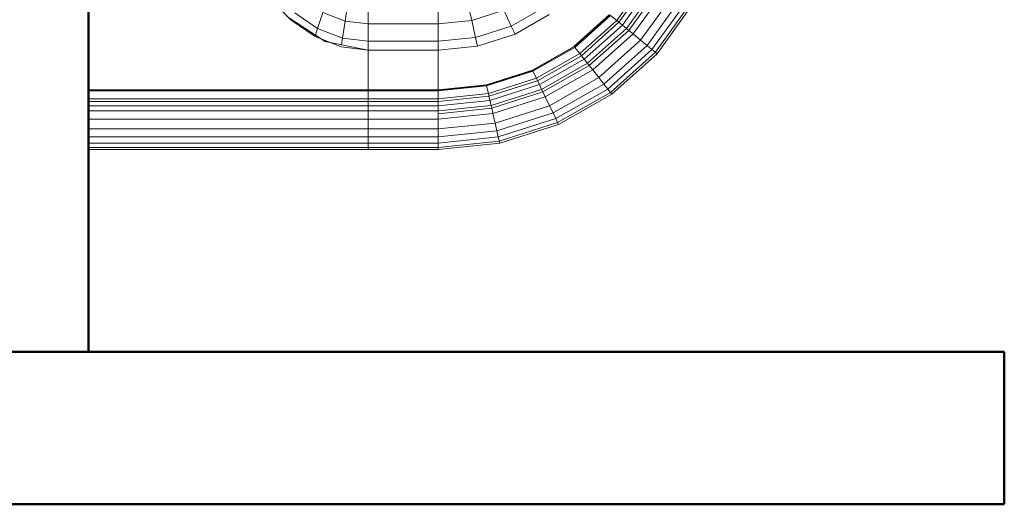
# Model space of a CAD drawing. Header units: millimetres. Extents: x 106 to 21007, y 2709 to 43947.
# Tile 20 of 31: x 14722 to 15367, y 40076 to 40394. Entities that reach past the tile are written whole.
import ezdxf

# ---------------------------------------------------------------- set-up
doc = ezdxf.new("R2010")
doc.units = ezdxf.units.MM
for name, color, linetype, lineweight in [('A-WALL-____-MCUT', 113, 'Continuous', 50), ('A-WALL-____-OTLN', 113, 'Continuous', 20), ('M-EQPM-____-OTLN', 50, 'Continuous', 20)]:
    doc.layers.add(name, color=color, linetype=linetype, lineweight=lineweight)

# ---------------------------------------------------------------- blocks, each defined once
blk = doc.blocks.new('Прямая форма - 83 new-610915-В_Этаж 04_Вентиляция')
at = {"layer": 'A-WALL-____-MCUT', "color": 53}
for p, q in [((0, 50), (0, -50)), ((0, -50), (1843.81, -50))]:
    blk.add_line(p, q, dxfattribs=at)
blk = doc.blocks.new('Прямая форма - SW - 013-610916-В_Этаж 04_Вентиляция')
blk.add_blockref('Прямая форма - 83 new-610915-В_Этаж 04_Вентиляция', (0, 0))
blk = doc.blocks.new('Прямая форма - 83 new-608916-В_Этаж 04_Вентиляция')
at = {"layer": 'M-EQPM-____-OTLN', "color": 9}
for p, q in [((-299.99, 0), (-299.99, -183.27)), ((-291.73, 0), (-291.73, -183.27)), ((-271.3, 0), (-271.3, -183.27)), ((-268.48, 0), (-268.48, -183.27)), ((-266.64, 0), (-266.64, -183.27)), ((-261.6, 0), (-261.6, -183.27)), ((-260.87, -183.24), (-260.87, 0)), ((-298.6, 0), (-298.6, -183.27)), ((-295.82, 0), (-295.82, -183.27)), ((-286.45, 0), (-286.45, -183.27)), ((-280.15, 0), (-280.15, -183.27)), ((-274.68, 0), (-274.68, -183.27)), ((-260.84, 0), (-260.84, -183.27)), ((-215.24, -132.74), (-200.82, -118.96)), ((-212.64, -129.78), (-229.11, -155.13)), ((-225.96, -148.47), (-215.24, -132.74)), ((-210.44, -135.26), (-220.62, -150.2)), ((-232.55, -165.53), (-225.96, -148.47)), ((-227.69, -152.95), (-229.73, -158.23)), ((-220.62, -150.2), (-226.89, -166.41)), ((-224.98, -148.78), (-220.62, -150.2)), ((-220.62, -150.2), (-210.13, -153.61)), ((-210.13, -153.61), (-215.75, -168.15)), ((-229.11, -155.13), (-234.78, -183.24)), ((-234.78, -183.27), (-232.55, -165.53)), ((-231.25, -165.73), (-226.89, -166.41)), ((-226.89, -166.41), (-229.01, -183.27)), ((-226.89, -166.41), (-215.75, -168.15)), ((-215.75, -168.15), (-217.65, -183.27)), ((-215.75, -168.15), (-199.45, -170.69)), ((-298.6, -183.27), (-299.99, -183.27)), ((-299.99, -183.27), (-299.99, -229.09)), ((-299.99, -183.27), (-298.6, -183.27)), ((-295.82, -183.27), (-298.6, -183.27)), ((-298.6, -183.27), (-298.6, -229.09)), ((-298.6, -183.27), (-295.82, -183.27)), ((-291.73, -183.27), (-295.82, -183.27)), ((-295.82, -183.27), (-295.82, -229.09)), ((-295.82, -183.27), (-291.73, -183.27)), ((-286.45, -183.27), (-291.73, -183.27)), ((-291.73, -183.27), (-291.73, -229.09)), ((-291.73, -183.27), (-286.45, -183.27)), ((-280.15, -183.27), (-286.45, -183.27)), ((-286.45, -183.27), (-286.45, -229.09)), ((-286.45, -183.27), (-280.15, -183.27)), ((-276.59, -183.27), (-280.15, -183.27)), ((-280.15, -183.27), (-280.15, -229.09)), ((-280.15, -183.27), (-276.59, -183.27)), ((-274.68, -183.27), (-276.59, -183.27)), ((-276.59, -183.27), (-274.68, -183.27)), ((-271.3, -183.27), (-274.68, -183.27)), ((-274.68, -183.27), (-274.68, -229.09)), ((-274.68, -183.27), (-271.3, -183.27)), ((-268.48, -183.27), (-271.3, -183.27)), ((-271.3, -183.27), (-271.3, -229.09)), ((-271.3, -183.27), (-268.48, -183.27)), ((-266.64, -183.27), (-268.48, -183.27)), ((-268.48, -183.27), (-268.48, -229.09)), ((-268.48, -183.27), (-266.64, -183.27)), ((-261.6, -183.27), (-266.64, -183.27)), ((-266.64, -183.27), (-266.64, -229.09)), ((-266.64, -183.27), (-261.6, -183.27)), ((-260.87, -183.27), (-261.6, -183.27)), ((-261.6, -183.27), (-261.6, -229.09)), ((-261.6, -183.27), (-260.87, -183.27)), ((-234.78, -183.24), (-260.84, -183.24)), ((-260.84, -183.27), (-260.84, -229.09)), ((-260.84, -183.27), (-234.78, -183.27)), ((-234.78, -183.27), (-234.78, -229.09)), ((-234.78, -183.27), (-229.01, -183.27)), ((-229.01, -183.27), (-234.78, -183.27)), ((-229.01, -183.27), (-229.01, -229.09)), ((-229.01, -183.27), (-217.65, -183.27)), ((-217.65, -183.27), (-229.01, -183.27)), ((-217.65, -183.27), (-217.65, -229.09)), ((-217.65, -183.27), (-201.03, -183.27)), ((-201.03, -183.27), (-217.65, -183.27)), ((-298.6, -229.09), (-299.99, -229.09)), ((-299.99, -229.09), (-295.83, -269.46)), ((-299.99, -229.09), (-298.6, -229.09)), ((-299.99, -229.09), (-295.83, -269.46)), ((-295.82, -229.09), (-298.6, -229.09)), ((-298.6, -229.09), (-294.47, -269.15)), ((-298.6, -229.09), (-295.82, -229.09)), ((-298.6, -229.09), (-294.47, -269.15)), ((-291.73, -229.09), (-295.82, -229.09)), ((-295.82, -229.09), (-291.75, -268.53)), ((-295.82, -229.09), (-291.73, -229.09)), ((-295.82, -229.09), (-291.75, -268.53)), ((-286.45, -229.09), (-291.73, -229.09)), ((-291.73, -229.09), (-287.76, -267.61)), ((-291.73, -229.09), (-286.45, -229.09)), ((-291.73, -229.09), (-287.76, -267.61)), ((-280.15, -229.09), (-286.45, -229.09)), ((-286.45, -229.09), (-282.6, -266.44)), ((-286.45, -229.09), (-280.15, -229.09)), ((-286.45, -229.09), (-282.6, -266.44)), ((-276.59, -229.09), (-280.15, -229.09)), ((-280.15, -229.09), (-276.45, -265.04)), ((-280.15, -229.09), (-276.59, -229.09)), ((-280.15, -229.09), (-276.45, -265.04)), ((-274.68, -229.09), (-276.59, -229.09)), ((-276.59, -229.09), (-272.96, -264.24)), ((-276.59, -229.09), (-274.68, -229.09)), ((-276.59, -229.09), (-272.96, -264.24)), ((-271.3, -229.09), (-274.68, -229.09)), ((-274.68, -229.09), (-271.1, -263.82)), ((-274.68, -229.09), (-271.3, -229.09)), ((-274.68, -229.09), (-271.1, -263.82)), ((-268.48, -229.09), (-271.3, -229.09)), ((-271.3, -229.09), (-267.8, -263.06)), ((-271.3, -229.09), (-268.48, -229.09)), ((-271.3, -229.09), (-267.8, -263.06)), ((-266.64, -229.09), (-268.48, -229.09)), ((-268.48, -229.09), (-265.04, -262.43)), ((-268.48, -229.09), (-266.64, -229.09)), ((-268.48, -229.09), (-265.04, -262.43)), ((-261.6, -229.09), (-266.64, -229.09)), ((-266.64, -229.09), (-263.25, -262.03)), ((-266.64, -229.09), (-261.6, -229.09)), ((-266.64, -229.09), (-263.25, -262.03)), ((-261.6, -229.09), (-258.32, -260.9)), ((-261.6, -229.09), (-260.97, -229.09)), ((-261.6, -229.09), (-258.32, -260.9)), ((-260.97, -229.09), (-257.71, -260.76)), ((-260.97, -229.09), (-260.84, -229.09)), ((-260.97, -229.09), (-257.71, -260.76)), ((-234.78, -229.09), (-260.84, -229.09)), ((-260.71, -229.09), (-260.84, -229.09)), ((-257.58, -260.73), (-260.84, -229.09)), ((-260.84, -229.09), (-257.58, -260.73)), ((-234.91, -229.09), (-260.71, -229.09)), ((-234.91, -229.09), (-234.78, -229.09)), ((-229.01, -229.09), (-234.78, -229.09)), ((-234.78, -229.09), (-229.01, -229.09)), ((-234.78, -229.09), (-232.12, -254.93)), ((-232.12, -254.93), (-234.78, -229.09)), ((-217.65, -229.09), (-229.01, -229.09)), ((-229.01, -229.09), (-226.48, -253.64)), ((-229.01, -229.09), (-217.65, -229.09)), ((-229.01, -229.09), (-226.48, -253.64)), ((-201.03, -229.09), (-217.65, -229.09)), ((-217.65, -229.09), (-215.38, -251.11)), ((-217.65, -229.09), (-201.03, -229.09)), ((-217.65, -229.09), (-215.38, -251.11)), ((-226.48, -253.64), (-215.38, -251.11)), ((-226.48, -253.64), (-215.38, -251.11)), ((-215.38, -251.11), (-199.15, -247.41)), ((-215.38, -251.11), (-199.15, -247.41)), ((-215.38, -251.11), (-208.67, -272.12)), ((-215.38, -251.11), (-208.67, -272.12)), ((-232.12, -254.93), (-226.48, -253.64)), ((-232.12, -254.93), (-226.48, -253.64)), ((-232.12, -254.93), (-224.25, -279.58)), ((-224.25, -279.58), (-232.12, -254.93)), ((-226.48, -253.64), (-219, -277.06)), ((-226.48, -253.64), (-219, -277.06)), ((-276.45, -265.04), (-272.96, -264.24)), ((-276.45, -265.04), (-272.96, -264.24)), ((-272.96, -264.24), (-271.1, -263.82)), ((-272.96, -264.24), (-271.1, -263.82)), ((-272.96, -264.24), (-262.26, -297.78)), ((-272.96, -264.24), (-262.26, -297.78)), ((-271.1, -263.82), (-267.8, -263.06)), ((-271.1, -263.82), (-267.8, -263.06)), ((-271.1, -263.82), (-260.52, -296.94)), ((-271.1, -263.82), (-260.52, -296.94)), ((-267.8, -263.06), (-265.04, -262.43)), ((-267.8, -263.06), (-265.04, -262.43)), ((-267.8, -263.06), (-257.45, -295.47)), ((-267.8, -263.06), (-257.45, -295.47)), ((-265.04, -262.43), (-263.25, -262.03)), ((-265.04, -262.43), (-263.25, -262.03)), ((-265.04, -262.43), (-254.88, -294.24)), ((-265.04, -262.43), (-254.88, -294.24)), ((-263.25, -262.03), (-258.32, -260.9)), ((-263.25, -262.03), (-258.32, -260.9)), ((-263.25, -262.03), (-253.22, -293.45)), ((-263.25, -262.03), (-253.22, -293.45)), ((-258.32, -260.9), (-257.71, -260.76)), ((-258.32, -260.9), (-257.71, -260.76)), ((-258.32, -260.9), (-248.63, -291.25)), ((-258.32, -260.9), (-248.63, -291.25)), ((-257.71, -260.76), (-257.58, -260.73)), ((-257.71, -260.76), (-257.58, -260.73)), ((-257.71, -260.76), (-248.06, -290.98)), ((-257.71, -260.76), (-248.06, -290.98)), ((-247.94, -290.92), (-257.58, -260.73)), ((-257.58, -260.73), (-247.94, -290.92)), ((-295.83, -269.46), (-294.47, -269.15)), ((-295.83, -269.46), (-294.47, -269.15)), ((-295.83, -269.46), (-283.54, -307.97)), ((-295.83, -269.46), (-283.54, -307.97)), ((-294.47, -269.15), (-291.75, -268.53)), ((-294.47, -269.15), (-291.75, -268.53)), ((-294.47, -269.15), (-282.27, -307.36)), ((-294.47, -269.15), (-282.27, -307.36)), ((-291.75, -268.53), (-287.76, -267.61)), ((-291.75, -268.53), (-287.76, -267.61)), ((-291.75, -268.53), (-279.74, -306.15)), ((-291.75, -268.53), (-279.74, -306.15)), ((-287.76, -267.61), (-282.6, -266.44)), ((-287.76, -267.61), (-282.6, -266.44)), ((-287.76, -267.61), (-276.02, -304.37)), ((-287.76, -267.61), (-276.02, -304.37)), ((-282.6, -266.44), (-276.45, -265.04)), ((-282.6, -266.44), (-276.45, -265.04)), ((-282.6, -266.44), (-271.23, -302.07)), ((-282.6, -266.44), (-271.23, -302.07)), ((-276.45, -265.04), (-265.5, -299.33)), ((-276.45, -265.04), (-265.5, -299.33)), ((-224.25, -279.58), (-219, -277.06)), ((-224.25, -279.58), (-219, -277.06)), ((-219, -277.06), (-208.67, -272.12)), ((-219, -277.06), (-208.67, -272.12)), ((-219, -277.06), (-206.92, -298.28)), ((-219, -277.06), (-206.92, -298.28)), ((-224.25, -279.58), (-211.54, -301.9)), ((-211.54, -301.9), (-224.25, -279.58)), ((-260.52, -296.94), (-257.45, -295.47)), ((-260.52, -296.94), (-257.45, -295.47)), ((-257.45, -295.47), (-254.88, -294.24)), ((-257.45, -295.47), (-254.88, -294.24)), ((-257.45, -295.47), (-240.73, -324.84)), ((-257.45, -295.47), (-240.73, -324.84)), ((-254.88, -294.24), (-253.22, -293.45)), ((-254.88, -294.24), (-253.22, -293.45)), ((-254.88, -294.24), (-238.47, -323.06)), ((-254.88, -294.24), (-238.47, -323.06)), ((-253.22, -293.45), (-248.63, -291.25)), ((-253.22, -293.45), (-248.63, -291.25)), ((-253.22, -293.45), (-237.01, -321.91)), ((-253.22, -293.45), (-237.01, -321.91)), ((-248.63, -291.25), (-248.06, -290.98)), ((-248.63, -291.25), (-248.06, -290.98)), ((-248.63, -291.25), (-232.98, -318.74)), ((-248.63, -291.25), (-232.98, -318.74)), ((-248.06, -290.98), (-247.94, -290.92)), ((-248.06, -290.98), (-247.94, -290.92)), ((-248.06, -290.98), (-232.48, -318.35)), ((-248.06, -290.98), (-232.48, -318.35)), ((-247.94, -290.92), (-232.37, -318.27)), ((-247.94, -290.92), (-232.37, -318.27)), ((-276.02, -304.37), (-271.23, -302.07)), ((-276.02, -304.37), (-271.23, -302.07)), ((-271.23, -302.07), (-265.5, -299.33)), ((-271.23, -302.07), (-265.5, -299.33)), ((-271.23, -302.07), (-252.85, -334.35)), ((-271.23, -302.07), (-252.85, -334.35)), ((-265.5, -299.33), (-262.26, -297.78)), ((-265.5, -299.33), (-262.26, -297.78)), ((-265.5, -299.33), (-247.81, -330.39)), ((-265.5, -299.33), (-247.81, -330.39)), ((-262.26, -297.78), (-260.52, -296.94)), ((-262.26, -297.78), (-260.52, -296.94)), ((-262.26, -297.78), (-244.96, -328.16)), ((-262.26, -297.78), (-244.96, -328.16)), ((-260.52, -296.94), (-243.43, -326.96)), ((-260.52, -296.94), (-243.43, -326.96)), ((-283.54, -307.97), (-282.27, -307.36)), ((-283.54, -307.97), (-282.27, -307.36)), ((-283.54, -307.97), (-263.67, -342.85)), ((-283.54, -307.97), (-263.67, -342.85)), ((-282.27, -307.36), (-279.74, -306.15)), ((-282.27, -307.36), (-279.74, -306.15)), ((-282.27, -307.36), (-262.56, -341.98)), ((-282.27, -307.36), (-262.56, -341.98)), ((-279.74, -306.15), (-276.02, -304.37)), ((-279.74, -306.15), (-276.02, -304.37)), ((-279.74, -306.15), (-260.34, -340.23)), ((-279.74, -306.15), (-260.34, -340.23)), ((-276.02, -304.37), (-257.07, -337.66)), ((-276.02, -304.37), (-257.07, -337.66)), ((-238.47, -323.06), (-237.01, -321.91)), ((-238.47, -323.06), (-237.01, -321.91)), ((-237.01, -321.91), (-232.98, -318.74)), ((-237.01, -321.91), (-232.98, -318.74)), ((-237.01, -321.91), (-215.37, -346.11)), ((-237.01, -321.91), (-215.37, -346.11)), ((-232.98, -318.74), (-232.48, -318.35)), ((-232.98, -318.74), (-232.48, -318.35)), ((-232.98, -318.74), (-212.08, -342.12)), ((-232.98, -318.74), (-212.08, -342.12)), ((-232.48, -318.35), (-232.37, -318.27)), ((-232.48, -318.35), (-232.37, -318.27)), ((-232.48, -318.35), (-211.67, -341.62)), ((-232.48, -318.35), (-211.67, -341.62)), ((-232.27, -318.19), (-232.37, -318.27)), ((-232.37, -318.27), (-232.27, -318.19)), ((-232.37, -318.27), (-211.59, -341.52)), ((-232.37, -318.27), (-211.59, -341.52)), ((-211.5, -341.42), (-232.27, -318.19)), ((-232.27, -318.19), (-211.5, -341.42)), ((-247.81, -330.39), (-244.96, -328.16)), ((-247.81, -330.39), (-244.96, -328.16)), ((-244.96, -328.16), (-243.43, -326.96)), ((-244.96, -328.16), (-243.43, -326.96)), ((-244.96, -328.16), (-221.87, -353.98)), ((-244.96, -328.16), (-221.87, -353.98)), ((-243.43, -326.96), (-240.73, -324.84)), ((-243.43, -326.96), (-240.73, -324.84)), ((-243.43, -326.96), (-220.62, -352.47)), ((-243.43, -326.96), (-220.62, -352.47)), ((-240.73, -324.84), (-238.47, -323.06)), ((-240.73, -324.84), (-238.47, -323.06)), ((-240.73, -324.84), (-218.42, -349.8)), ((-240.73, -324.84), (-218.42, -349.8)), ((-238.47, -323.06), (-216.57, -347.56)), ((-238.47, -323.06), (-216.57, -347.56)), ((-257.07, -337.66), (-252.85, -334.35)), ((-257.07, -337.66), (-252.85, -334.35)), ((-252.85, -334.35), (-247.81, -330.39)), ((-252.85, -334.35), (-247.81, -330.39)), ((-252.85, -334.35), (-228.31, -361.79)), ((-252.85, -334.35), (-228.31, -361.79)), ((-247.81, -330.39), (-224.2, -356.81)), ((-247.81, -330.39), (-224.2, -356.81)), ((-262.56, -341.98), (-260.34, -340.23)), ((-262.56, -341.98), (-260.34, -340.23)), ((-260.34, -340.23), (-257.07, -337.66)), ((-260.34, -340.23), (-257.07, -337.66)), ((-260.34, -340.23), (-234.43, -369.21)), ((-260.34, -340.23), (-234.43, -369.21)), ((-257.07, -337.66), (-231.76, -365.97)), ((-257.07, -337.66), (-231.76, -365.97)), ((-263.67, -342.85), (-262.56, -341.98)), ((-263.67, -342.85), (-262.56, -341.98)), ((-263.67, -342.85), (-237.16, -372.51)), ((-263.67, -342.85), (-237.16, -372.51)), ((-262.56, -341.98), (-236.25, -371.41)), ((-262.56, -341.98), (-236.25, -371.41)), ((-218.42, -349.8), (-216.57, -347.56)), ((-218.42, -349.8), (-216.57, -347.56)), ((-216.57, -347.56), (-215.37, -346.11)), ((-216.57, -347.56), (-215.37, -346.11)), ((-216.57, -347.56), (-190.19, -366.61)), ((-216.57, -347.56), (-190.19, -366.61)), ((-215.37, -346.11), (-212.08, -342.12)), ((-215.37, -346.11), (-212.08, -342.12)), ((-215.37, -346.11), (-189.31, -364.92)), ((-215.37, -346.11), (-189.31, -364.92)), ((-224.2, -356.81), (-221.87, -353.98)), ((-224.2, -356.81), (-221.87, -353.98)), ((-221.87, -353.98), (-220.62, -352.47)), ((-221.87, -353.98), (-220.62, -352.47)), ((-221.87, -353.98), (-194.04, -374.07)), ((-221.87, -353.98), (-194.04, -374.07)), ((-220.62, -352.47), (-218.42, -349.8)), ((-220.62, -352.47), (-218.42, -349.8)), ((-220.62, -352.47), (-193.14, -372.31)), ((-220.62, -352.47), (-193.14, -372.31)), ((-218.42, -349.8), (-191.53, -369.2)), ((-218.42, -349.8), (-191.53, -369.2)), ((-228.31, -361.79), (-224.2, -356.81)), ((-228.31, -361.79), (-224.2, -356.81)), ((-224.2, -356.81), (-195.76, -377.34)), ((-224.2, -356.81), (-195.76, -377.34)), ((-234.43, -369.21), (-231.76, -365.97)), ((-234.43, -369.21), (-231.76, -365.97)), ((-231.76, -365.97), (-228.31, -361.79)), ((-231.76, -365.97), (-228.31, -361.79)), ((-231.76, -365.97), (-201.27, -387.98)), ((-231.76, -365.97), (-201.27, -387.98)), ((-228.31, -361.79), (-198.76, -383.13)), ((-228.31, -361.79), (-198.76, -383.13)), ((-237.16, -372.51), (-236.25, -371.41)), ((-237.16, -372.51), (-236.25, -371.41)), ((-237.16, -372.51), (-205.2, -395.58)), ((-237.16, -372.51), (-205.2, -395.58)), ((-236.25, -371.41), (-234.43, -369.21)), ((-236.25, -371.41), (-234.43, -369.21)), ((-236.25, -371.41), (-204.55, -394.29)), ((-236.25, -371.41), (-204.55, -394.29)), ((-234.43, -369.21), (-203.22, -391.74)), ((-234.43, -369.21), (-203.22, -391.74))]:
    blk.add_line(p, q, dxfattribs=at)
blk = doc.blocks.new('Прямая форма - FU - 054-611796-В_Этаж 04_Вентиляция')
blk.add_blockref('Прямая форма - 83 new-608916-В_Этаж 04_Вентиляция', (0, 0))
blk = doc.blocks.new('Прямая форма - 83 new-611801-В_Этаж 04_Вентиляция')
at = {"layer": 'A-WALL-____-MCUT', "color": 53}
for p, q in [((3000, 0), (1700, 0)), ((3000, -100), (3000, 0)), ((1700, -100), (3000, -100))]:
    blk.add_line(p, q, dxfattribs=at)
blk = doc.blocks.new('Прямая форма - SW - 007-611802-В_Этаж 04_Вентиляция')
blk.add_blockref('Прямая форма - 83 new-611801-В_Этаж 04_Вентиляция', (0, 0))
blk = doc.blocks.new('83 new_ifc_RVT-1-В_Этаж 04_Вентиляция')
at = {"layer": 'A-WALL-____-OTLN', "color": 253, "lineweight": 9, "rotation": 90}
blk.add_blockref('Прямая форма - SW - 013-610916-В_Этаж 04_Вентиляция', (25560.28, 40175.83), dxfattribs=at)
at = {"layer": 'A-WALL-____-OTLN', "color": 253, "lineweight": 9}
blk.add_blockref('Прямая форма - SW - 007-611802-В_Этаж 04_Вентиляция', (23210.28, 40175.83), dxfattribs=at)
at = {"layer": 'M-EQPM-____-OTLN', "color": 253, "lineweight": 9, "rotation": 90}
blk.add_blockref('Прямая форма - FU - 054-611796-В_Этаж 04_Вентиляция', (25610.28, 40608.41), dxfattribs=at)

msp = doc.modelspace()

# ---------------------------------------------------------------- block references
at = {"lineweight": 9}
msp.add_blockref('83 new_ifc_RVT-1-В_Этаж 04_Вентиляция', (-10843.33, 0), dxfattribs=at)

doc.saveas('drawing.dxf')
